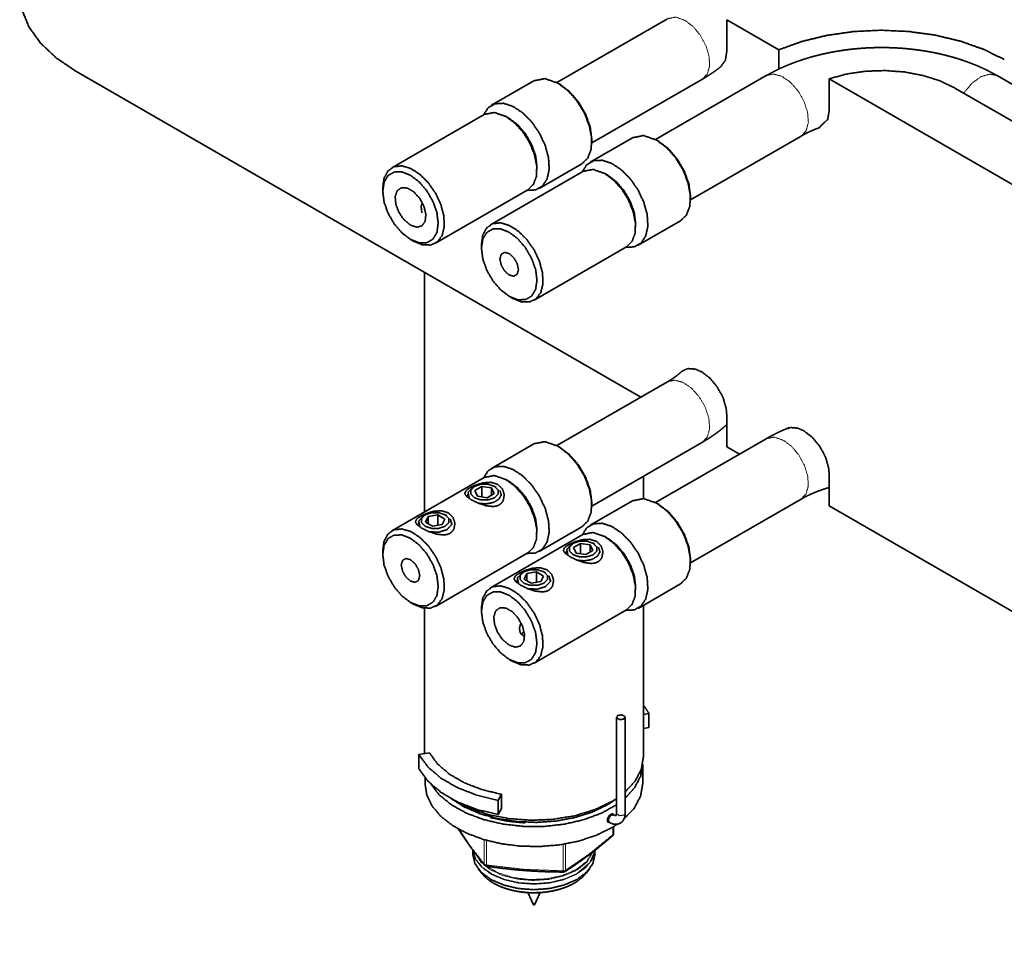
# Model space of a CAD drawing. Header units: millimetres. Extents: x 0 to 1189, y 0 to 841.
# Tile 37 of 84: x 387 to 444, y 388 to 441. Entities that reach past the tile are written whole.
import ezdxf

# ---------------------------------------------------------------- set-up
doc = ezdxf.new("R2010")
doc.units = ezdxf.units.MM
doc.layers.add('1', color=7, linetype='Continuous')

msp = doc.modelspace()

# ---------------------------------------------------------------- linework, layer by layer
at = {"layer": '1', "color": 3, "linetype": 'Continuous', "lineweight": 35}
for p, q in [((424.597, 441.485), (418.251, 437.821)), ((420.251, 434.357), (426.597, 438.021)), ((430.254, 438.219), (423.908, 434.555)), ((470.308, 422.731), (443.483, 438.219)), ((425.908, 431.091), (432.254, 434.755)), ((410.656, 426.938), (410.656, 413.193)), ((424.597, 420.664), (418.251, 417)), ((420.251, 413.536), (426.597, 417.2)), ((430.254, 417.398), (423.908, 413.734)), ((423.206, 413.963), (423.206, 415.242)), ((425.908, 410.27), (432.254, 413.934)), ((410.656, 407.677), (410.656, 399.337)), ((423.206, 399.135), (423.206, 407.845)), ((423.206, 401.587), (423.52, 401.643)), ((423.52, 401.643), (423.52, 400.826)), ((423.206, 400.77), (423.52, 400.826)), ((410.341, 399.28), (410.938, 399.387)), ((410.341, 399.28), (410.341, 398.464)), ((423.168, 397.604), (423.168, 398.739)), ((410.693, 397.942), (410.693, 397.604)), ((415.07, 397.002), (414.885, 396.657)), ((415.07, 397.002), (415.07, 396.185)), ((414.885, 396.657), (414.885, 395.841)), ((414.443, 395.707), (414.443, 395.666)), ((415.07, 396.185), (414.885, 395.841)), ((416.418, 395.405), (416.418, 395.361)), ((416.418, 395.361), (416.424, 395.404))]:
    msp.add_line(p, q, dxfattribs=at)
at = {"layer": '1', "color": 95, "linetype": 'Continuous', "lineweight": 35}
for p, q in [((430.973, 439.703), (427.986, 441.428)), ((427.986, 439.591), (427.986, 441.428)), ((430.973, 439.703), (430.973, 438.594)), ((423.059, 419.777), (390.675, 438.474)), ((478.697, 412.149), (433.856, 438.038)), ((433.856, 438.038), (433.856, 436.201)), ((467.894, 422.02), (441.069, 437.508)), ((427.986, 418.77), (427.986, 416.933)), ((428.717, 416.511), (427.986, 416.933)), ((433.856, 413.543), (433.856, 415.381)), ((478.697, 387.655), (433.856, 413.543))]:
    msp.add_line(p, q, dxfattribs=at)
at = {"layer": '1', "color": 7, "linetype": 'Continuous', "lineweight": 35}
for p, q in [((416.932, 437.925), (414.492, 436.517)), ((418.413, 437.728), (418.307, 437.789)), ((422.589, 434.659), (420.149, 433.251)), ((420.251, 434.421), (420.251, 434.544)), ((424.07, 434.462), (423.964, 434.523)), ((417.242, 431.754), (419.682, 433.162)), ((425.908, 431.155), (425.908, 431.278)), ((422.899, 428.488), (425.339, 429.896)), ((416.932, 417.105), (414.492, 415.696)), ((418.413, 416.907), (418.307, 416.969)), ((422.589, 413.839), (420.149, 412.43)), ((420.251, 413.601), (420.251, 413.723)), ((424.07, 413.641), (423.964, 413.703)), ((417.242, 410.933), (419.682, 412.342)), ((425.908, 410.335), (425.908, 410.457)), ((422.899, 407.667), (425.339, 409.076))]:
    msp.add_line(p, q, dxfattribs=at)
at = {"layer": '1', "color": 2, "linetype": 'Continuous', "lineweight": 35}
for p, q in [((414.087, 435.994), (408.784, 432.932)), ((415.514, 435.768), (415.337, 435.871)), ((417.105, 432.809), (417.105, 433.013)), ((419.744, 432.728), (414.441, 429.667)), ((421.171, 432.502), (420.994, 432.605)), ((408.266, 431.788), (408.266, 431.584)), ((411.284, 428.602), (416.587, 431.664)), ((422.762, 429.543), (422.762, 429.747)), ((409.857, 428.828), (410.034, 428.726)), ((413.923, 428.522), (413.923, 428.318)), ((416.941, 425.336), (422.244, 428.398)), ((415.514, 425.562), (415.691, 425.46)), ((414.087, 415.174), (408.784, 412.112)), ((415.514, 414.948), (415.337, 415.05)), ((417.105, 411.988), (417.105, 412.192)), ((419.744, 411.908), (414.441, 408.846)), ((421.171, 411.682), (420.994, 411.784)), ((408.266, 410.967), (408.266, 410.763)), ((411.284, 407.782), (416.587, 410.844)), ((422.762, 408.722), (422.762, 408.926)), ((409.857, 408.008), (410.034, 407.906)), ((413.923, 407.701), (413.923, 407.497)), ((416.941, 404.516), (422.244, 407.578)), ((415.514, 404.742), (415.691, 404.64)), ((421.488, 394.734), (421.488, 395.145)), ((413.431, 393.802), (413.431, 393.554)), ((420.431, 393.554), (420.431, 393.786)), ((413.736, 392.729), (413.92, 392.491)), ((419.941, 392.491), (420.126, 392.729)), ((416.578, 391.367), (416.899, 390.671)), ((416.962, 390.671), (417.283, 391.366))]:
    msp.add_line(p, q, dxfattribs=at)
at = {"layer": '1', "color": 214, "linetype": 'Continuous', "lineweight": 35}
for p, q in [((410.646, 430.669), (410.646, 430.665)), ((413.53, 414.664), (413.421, 414.601)), ((413.95, 414.657), (413.542, 414.422)), ((413.542, 414.422), (413.691, 414.1)), ((413.95, 414.06), (413.95, 414.657)), ((414.508, 414.571), (413.95, 414.657)), ((414.657, 414.249), (414.508, 414.571)), ((414.508, 414.163), (414.508, 414.571)), ((414.764, 414.609), (414.669, 414.664)), ((413.14, 414.209), (413.14, 414.114)), ((413.691, 414.1), (414.249, 414.013)), ((414.249, 414.013), (414.657, 414.249)), ((415.059, 414.114), (415.059, 414.209)), ((410.702, 413.031), (410.593, 412.968)), ((410.863, 412.938), (410.714, 412.616)), ((410.714, 412.616), (411.122, 412.38)), ((411.421, 413.024), (410.863, 412.938)), ((410.863, 412.53), (410.863, 412.938)), ((411.421, 412.427), (411.421, 413.024)), ((411.829, 412.789), (411.421, 413.024)), ((411.679, 412.467), (411.829, 412.789)), ((411.936, 412.976), (411.84, 413.031)), ((410.312, 412.576), (410.312, 412.481)), ((411.122, 412.38), (411.679, 412.467)), ((412.231, 412.481), (412.231, 412.576)), ((418.797, 410.943), (418.797, 410.848)), ((419.187, 411.398), (419.078, 411.335)), ((419.607, 411.391), (419.199, 411.156)), ((419.199, 411.156), (419.348, 410.834)), ((420.165, 411.305), (419.607, 411.391)), ((419.607, 410.794), (419.607, 411.391)), ((419.906, 410.747), (420.314, 410.983)), ((420.314, 410.983), (420.165, 411.305)), ((420.165, 410.897), (420.165, 411.305)), ((420.421, 411.343), (420.326, 411.398)), ((420.716, 410.848), (420.716, 410.943)), ((419.348, 410.834), (419.906, 410.747)), ((415.969, 409.31), (415.969, 409.215)), ((416.359, 409.765), (416.25, 409.702)), ((416.52, 409.672), (416.37, 409.35)), ((416.37, 409.35), (416.779, 409.114)), ((417.077, 409.758), (416.52, 409.672)), ((416.52, 409.264), (416.52, 409.672)), ((417.486, 409.523), (417.077, 409.758)), ((417.077, 409.161), (417.077, 409.758)), ((417.336, 409.201), (417.486, 409.523)), ((417.593, 409.71), (417.497, 409.765)), ((417.888, 409.215), (417.888, 409.31)), ((416.779, 409.114), (417.336, 409.201))]:
    msp.add_line(p, q, dxfattribs=at)
at = {"layer": '1', "color": 192, "linetype": 'Continuous', "lineweight": 35}
for p, q in [((421.662, 401.423), (421.662, 395.912)), ((422.162, 395.912), (422.162, 401.423)), ((421.507, 395.822), (421.411, 395.877)), ((421.156, 395.447), (421.257, 395.389))]:
    msp.add_line(p, q, dxfattribs=at)
at = {"layer": '1', "color": 253, "linetype": 'Continuous', "lineweight": 13}
for p, q in [((421.457, 394.682), (421.457, 395.126)), ((414.085, 393.001), (414.085, 394.399)), ((414.204, 394.365), (414.204, 392.948)), ((418.611, 392.613), (418.611, 394.136)), ((418.75, 394.159), (418.75, 392.646))]:
    msp.add_line(p, q, dxfattribs=at)
at = {"layer": '1', "color": 2, "linetype": 'Continuous', "lineweight": 35}
for centre, start, end in [((421.338, 394.734), 311.0308, 0), ((414.223, 393.034), 219.6505, 261.5383), ((418.631, 392.699), 269.7966, 300), ((418.631, 392.699), 300, 302.3671)]:
    msp.add_arc(centre, 0.15, start, end, dxfattribs=at)
at = {"layer": '1', "color": 95, "linetype": 'Continuous', "lineweight": 35}
for points, knots in [([(390.675, 438.474), (389.554, 439.232), (388.653, 440.081), (387.992, 441.002), (387.589, 441.971), (387.454, 442.965)], [0, 0, 0.234207, 0.448677, 0.644807, 0.826449, 1, 1]), ([(443.897, 439.141), (442.705, 439.728), (441.368, 440.2), (439.919, 440.544), (438.395, 440.753), (436.832, 440.821), (435.27, 440.747), (433.748, 440.531), (432.304, 440.181), (430.973, 439.703)], [0, 0, 0.099609, 0.205896, 0.317535, 0.432897, 0.550144, 0.667346, 0.782573, 0.894, 1, 1]), ([(427.986, 439.591), (427.906, 439.101), (427.651, 438.745)], [0, 0, 0.531261, 1, 1]), ([(441.069, 437.508), (440.209, 437.918), (439.231, 438.229), (438.17, 438.429), (437.063, 438.51), (435.949, 438.471), (434.867, 438.312), (433.856, 438.038)], [0, 0, 0.12836, 0.266563, 0.412015, 0.561549, 0.7117, 0.858953, 1, 1]), ([(433.856, 436.201), (433.777, 435.718), (433.322, 435.271)], [0, 0, 0.434322, 1, 1]), ([(425.39, 421.233), (425.406, 421.257), (425.756, 421.42), (426.202, 421.384), (426.551, 421.231), (427.032, 420.86), (427.458, 420.34), (427.778, 419.738), (427.955, 419.125), (427.986, 418.77)], [0, 0, 0.006804, 0.098808, 0.205327, 0.296107, 0.440804, 0.600884, 0.763217, 0.915053, 1, 1]), ([(431.478, 417.969), (431.632, 418.039), (432.073, 417.998), (432.407, 417.85), (432.894, 417.473), (433.325, 416.948), (433.651, 416.334), (433.828, 415.715), (433.856, 415.381)], [0, 0, 0.043019, 0.155121, 0.247806, 0.403626, 0.575868, 0.751821, 0.915051, 1, 1])]:
    msp.add_open_spline(points, degree=1, knots=knots, dxfattribs=at)
at = {"layer": '1', "color": 253, "linetype": 'Continuous', "lineweight": 13}
for points, knots in [([(425.597, 441.386), (425.056, 441.574), (424.597, 441.485)], [0, 0, 0.550759, 1, 1]), ([(426.597, 438.021), (426.871, 438.309), (427.002, 438.759), (426.976, 439.32), (426.795, 439.93), (426.479, 440.521), (426.064, 441.025), (425.597, 441.386)], [0, 0, 0.099949, 0.217787, 0.359137, 0.51915, 0.687442, 0.851538, 1, 1]), ([(430.254, 438.219), (430.656, 438.312), (431.131, 438.185), (431.62, 437.853), (432.065, 437.356), (432.412, 436.755), (432.62, 436.121), (432.663, 435.531), (432.536, 435.057), (432.254, 434.755)], [0, 0, 0.082274, 0.180124, 0.297918, 0.430801, 0.569183, 0.702069, 0.81987, 0.917728, 1, 1]), ([(443.483, 438.219), (443.053, 438.311), (442.545, 438.154), (442.03, 437.772), (441.575, 437.215)], [0, 0, 0.188573, 0.416282, 0.691733, 1, 1]), ([(424.597, 420.664), (425, 420.757), (425.474, 420.63), (425.963, 420.298), (426.408, 419.802), (426.756, 419.2), (426.963, 418.566), (427.006, 417.977), (426.879, 417.502), (426.597, 417.2)], [0, 0, 0.082273, 0.180136, 0.297939, 0.430816, 0.5692, 0.702086, 0.819877, 0.917729, 1, 1]), ([(431.254, 417.299), (430.713, 417.487), (430.254, 417.398)], [0, 0, 0.55075, 1, 1]), ([(432.254, 413.934), (432.528, 414.222), (432.659, 414.672), (432.633, 415.234), (432.452, 415.844), (432.136, 416.434), (431.721, 416.938), (431.254, 417.299)], [0, 0, 0.099945, 0.217779, 0.359125, 0.519143, 0.68743, 0.851528, 1, 1]), ([(421.507, 395.822), (421.336, 395.776), (421.211, 395.56), (421.257, 395.389)], [0, 0, 0.292991, 0.707225, 1, 1]), ([(421.662, 395.912), (421.817, 395.778), (422.089, 395.81)], [0, 0, 0.426499, 1, 1]), ([(422.089, 395.81), (422.143, 395.856), (422.162, 395.912)], [0, 0, 0.550827, 1, 1]), ([(412.621, 395.019), (413.231, 394.106), (414.085, 393.001)], [0, 0, 0.440322, 1, 1]), ([(418.75, 392.646), (420.098, 393.574), (421.457, 394.682)], [0, 0, 0.482728, 1, 1]), ([(421.457, 394.682), (421.453, 394.646), (421.435, 394.62)], [0, 0, 0.538346, 1, 1]), ([(421.457, 394.682), (421.48, 394.707), (421.488, 394.734)], [0, 0, 0.539475, 1, 1]), ([(420.427, 393.776), (420.276, 393.27), (419.908, 392.803), (419.349, 392.404), (418.633, 392.099), (417.807, 391.908), (416.924, 391.844), (416.042, 391.91), (415.217, 392.102), (414.503, 392.409), (413.946, 392.809), (413.582, 393.277), (413.433, 393.784)], [0, 0, 0.061156, 0.130027, 0.209631, 0.299728, 0.397871, 0.500318, 0.602739, 0.700789, 0.790744, 0.870186, 0.93891, 1, 1]), ([(413.441, 393.783), (413.604, 393.277), (413.983, 392.812), (414.554, 392.417), (415.278, 392.118), (416.111, 391.935), (416.996, 391.879), (417.877, 391.954), (418.697, 392.155), (419.402, 392.469)], [0, 0, 0.077555, 0.165186, 0.266496, 0.380974, 0.505393, 0.634934, 0.764062, 0.887302, 1, 1]), ([(413.575, 393.602), (413.897, 393.108), (414.433, 392.681), (415.145, 392.35), (415.982, 392.139), (416.886, 392.062), (417.794, 392.125), (418.64, 392.324), (419.366, 392.644)], [0, 0, 0.092077, 0.199111, 0.321681, 0.456543, 0.598242, 0.740269, 0.876056, 1, 1]), ([(419.361, 392.689), (419.946, 393.14), (420.288, 393.668)], [0, 0, 0.54016, 1, 1]), ([(419.366, 392.644), (419.979, 393.125), (420.318, 393.689)], [0, 0, 0.542174, 1, 1]), ([(419.402, 392.469), (420.115, 393.065), (420.419, 393.768)], [0, 0, 0.548418, 1, 1]), ([(414.085, 393.001), (414.132, 392.965), (414.204, 392.948)], [0, 0, 0.44511, 1, 1]), ([(414.109, 392.937), (414.092, 392.966), (414.085, 393.001)], [0, 0, 0.490524, 1, 1]), ([(414.204, 392.948), (414.2, 392.902), (414.202, 392.886)], [0, 0, 0.736685, 1, 1]), ([(414.204, 392.948), (416.398, 392.695), (418.611, 392.613)], [0, 0, 0.499387, 1, 1]), ([(414.213, 392.877), (414.909, 392.487), (415.765, 392.226), (416.714, 392.112), (417.68, 392.156), (418.586, 392.353), (419.361, 392.689)], [0, 0, 0.147969, 0.314163, 0.491532, 0.671027, 0.843235, 1, 1]), ([(418.611, 392.613), (418.688, 392.618), (418.75, 392.646)], [0, 0, 0.533987, 1, 1]), ([(418.611, 392.613), (418.62, 392.565), (418.631, 392.548)], [0, 0, 0.706963, 1, 1]), ([(418.75, 392.646), (418.738, 392.601), (418.71, 392.571)], [0, 0, 0.529613, 1, 1]), ([(414.369, 392.069), (415.04, 391.708), (415.858, 391.468), (416.759, 391.367), (417.673, 391.413), (418.53, 391.603), (419.263, 391.922)], [0, 0, 0.149106, 0.315806, 0.493089, 0.672093, 0.843698, 1, 1]), ([(419.263, 391.922), (419.345, 391.971), (419.424, 392.022)], [0, 0, 0.504744, 1, 1])]:
    msp.add_open_spline(points, degree=1, knots=knots, dxfattribs=at)
at = {"layer": '1', "color": 3, "linetype": 'Continuous', "lineweight": 35}
for points, knots in [([(443.483, 438.219), (443.393, 438.27), (443.303, 438.32), (443.135, 438.41), (442.965, 438.497), (442.792, 438.582), (442.617, 438.664), (442.439, 438.743), (442.258, 438.82), (442.076, 438.893), (441.891, 438.964), (441.704, 439.033), (441.515, 439.098), (441.324, 439.161), (441.131, 439.221), (440.937, 439.278), (440.741, 439.332), (440.543, 439.384), (440.344, 439.433), (440.143, 439.479), (439.941, 439.522), (439.738, 439.562), (439.534, 439.6), (439.328, 439.634), (439.122, 439.666), (438.915, 439.695), (438.707, 439.721), (438.498, 439.745), (438.289, 439.765), (438.079, 439.783), (437.869, 439.798), (437.658, 439.81), (437.447, 439.819), (437.235, 439.825), (437.024, 439.829), (436.812, 439.83), (436.601, 439.827), (436.389, 439.822), (436.178, 439.815), (435.967, 439.804), (435.757, 439.79), (435.547, 439.774), (435.337, 439.755), (435.128, 439.733), (434.92, 439.708), (434.712, 439.68), (434.506, 439.65), (434.3, 439.616), (434.095, 439.58), (433.891, 439.541), (433.689, 439.499), (433.488, 439.455), (433.288, 439.407), (433.089, 439.357), (432.893, 439.304), (432.697, 439.248), (432.504, 439.189), (432.311, 439.128), (432.121, 439.064), (431.933, 438.997), (431.747, 438.927), (431.563, 438.854), (431.381, 438.779), (431.201, 438.7), (431.024, 438.619), (430.849, 438.536), (430.676, 438.449), (430.506, 438.36), (430.339, 438.268), (430.297, 438.243), (430.254, 438.219)], [0, 0, 0.00749, 0.015005, 0.028815, 0.042711, 0.056688, 0.070756, 0.084902, 0.099135, 0.113443, 0.127833, 0.142287, 0.156825, 0.171417, 0.186087, 0.200806, 0.215599, 0.230437, 0.245343, 0.260285, 0.27529, 0.290327, 0.305422, 0.320544, 0.335713, 0.350906, 0.36614, 0.381392, 0.396679, 0.41198, 0.427304, 0.442639, 0.45799, 0.473346, 0.48871, 0.504077, 0.519442, 0.534804, 0.550155, 0.565499, 0.580823, 0.596137, 0.611421, 0.626692, 0.641926, 0.657138, 0.672311, 0.687455, 0.702551, 0.71762, 0.73263, 0.747608, 0.762522, 0.777401, 0.792212, 0.806979, 0.821675, 0.836325, 0.850894, 0.86542, 0.87986, 0.894249, 0.908553, 0.922801, 0.936958, 0.951055, 0.965064, 0.979003, 0.992854, 0.996431, 1, 1]), ([(426.597, 438.021), (426.686, 438.073), (426.774, 438.126), (426.933, 438.225), (427.089, 438.326), (427.242, 438.43), (427.392, 438.537), (427.661, 438.742)], [0, 0, 0.080067, 0.159849, 0.305609, 0.450439, 0.594375, 0.737424, 1, 1]), ([(432.254, 434.755), (432.306, 434.785), (432.359, 434.814), (432.463, 434.87), (432.57, 434.925), (432.681, 434.979), (432.795, 435.032), (432.913, 435.083), (433.034, 435.134), (433.158, 435.184), (433.284, 435.232), (433.333, 435.249)], [0, 0, 0.050489, 0.101573, 0.200745, 0.302075, 0.405833, 0.511606, 0.619762, 0.729805, 0.842196, 0.956305, 1, 1]), ([(425.396, 421.248), (425.294, 421.155), (425.226, 421.097), (425.154, 421.039), (425.078, 420.98), (424.999, 420.922), (424.915, 420.864), (424.828, 420.806), (424.742, 420.751), (424.653, 420.697), (424.625, 420.681), (424.597, 420.664)], [0, 0, 0.139671, 0.22983, 0.323193, 0.41961, 0.519074, 0.621608, 0.727111, 0.829911, 0.935244, 0.967507, 1, 1]), ([(426.597, 417.2), (426.686, 417.252), (426.774, 417.305), (426.933, 417.404), (427.089, 417.505), (427.242, 417.61), (427.392, 417.717), (427.538, 417.826), (427.681, 417.938), (427.82, 418.052), (427.955, 418.169), (427.986, 418.196)], [0, 0, 0.060125, 0.12006, 0.229526, 0.338305, 0.446427, 0.553855, 0.660393, 0.766299, 0.871183, 0.975478, 1, 1]), ([(431.545, 418.026), (431.381, 417.958), (431.201, 417.88), (431.024, 417.799), (430.849, 417.715), (430.676, 417.628), (430.506, 417.539), (430.339, 417.447), (430.297, 417.423), (430.254, 417.398)], [0, 0, 0.123472, 0.26003, 0.395733, 0.530857, 0.665125, 0.798739, 0.931502, 0.965778, 1, 1]), ([(432.254, 413.934), (432.306, 413.964), (432.359, 413.994), (432.463, 414.049), (432.57, 414.104), (432.681, 414.158), (432.795, 414.211), (432.913, 414.263), (433.034, 414.313), (433.158, 414.363), (433.284, 414.411), (433.415, 414.458), (433.547, 414.503), (433.683, 414.547), (433.821, 414.589), (433.856, 414.599)], [0, 0, 0.034527, 0.069472, 0.137291, 0.206574, 0.277528, 0.349861, 0.423833, 0.499085, 0.575935, 0.653976, 0.733517, 0.814166, 0.896224, 0.979286, 1, 1]), ([(423.52, 401.643), (423.376, 401.884), (423.206, 402.118)], [0, 0, 0.491534, 1, 1]), ([(414.885, 396.657), (413.654, 396.956), (412.546, 397.385), (411.603, 397.93), (410.858, 398.57), (410.341, 399.28)], [0, 0, 0.234282, 0.454153, 0.655799, 0.837402, 1, 1]), ([(410.938, 399.387), (411.408, 398.741), (412.085, 398.16), (412.943, 397.664), (413.951, 397.273), (415.07, 397.002)], [0, 0, 0.162596, 0.344201, 0.545846, 0.765717, 1, 1]), ([(422.162, 397.135), (422.735, 397.758), (423.087, 398.433), (423.206, 399.135)], [0, 0, 0.364715, 0.693063, 1, 1]), ([(423.168, 398.739), (423.052, 398.055), (422.712, 397.396), (422.162, 396.786)], [0, 0, 0.307561, 0.636054, 1, 1]), ([(414.885, 395.841), (413.654, 396.139), (412.546, 396.569), (411.603, 397.114), (410.858, 397.753), (410.341, 398.464)], [0, 0, 0.234284, 0.454156, 0.655803, 0.837408, 1, 1]), ([(410.693, 397.604), (410.795, 396.955), (411.099, 396.327), (411.593, 395.741), (412.262, 395.216), (413.084, 394.769), (414.032, 394.415), (415.075, 394.166), (416.179, 394.029), (417.307, 394.009), (418.423, 394.107), (419.491, 394.32), (420.474, 394.64), (421.341, 395.057)], [0, 0, 0.052834, 0.108891, 0.17053, 0.238907, 0.314133, 0.395497, 0.481724, 0.57115, 0.661896, 0.751976, 0.839469, 0.92262, 1, 1]), ([(421.662, 396.4), (420.804, 395.924), (419.805, 395.551), (418.701, 395.294), (417.533, 395.163), (416.343, 395.162), (415.174, 395.292), (414.069, 395.547), (413.068, 395.919), (412.208, 396.394), (411.52, 396.955), (411.029, 397.581)], [0, 0, 0.084673, 0.176703, 0.274483, 0.375914, 0.478605, 0.580064, 0.677902, 0.770011, 0.854779, 0.931356, 1, 1]), ([(422.104, 395.592), (422.688, 396.218), (423.047, 396.897), (423.168, 397.604)], [0, 0, 0.365325, 0.69362, 1, 1]), ([(412.189, 396.751), (412.952, 396.272), (413.858, 395.885), (414.875, 395.603), (415.965, 395.437), (417.09, 395.393), (418.209, 395.472), (419.282, 395.671), (420.271, 395.984), (421.14, 396.399)], [0, 0, 0.09605, 0.201074, 0.313475, 0.430992, 0.550956, 0.670515, 0.786848, 0.897379, 1, 1]), ([(412.283, 396.701), (413.225, 396.211), (414.319, 395.841), (415.52, 395.605), (416.778, 395.513), (418.042, 395.569), (419.261, 395.771), (420.385, 396.11), (421.368, 396.573)], [0, 0, 0.112245, 0.234281, 0.363564, 0.49687, 0.630606, 0.761172, 0.885219, 1, 1]), ([(421.14, 396.399), (421.411, 396.566), (421.663, 396.744)], [0, 0, 0.508829, 1, 1]), ([(421.368, 396.573), (421.518, 396.663), (421.662, 396.755)], [0, 0, 0.504399, 1, 1]), ([(421.517, 395.817), (421.513, 395.83), (421.476, 395.869), (421.424, 395.88), (421.362, 395.864), (421.297, 395.822), (421.235, 395.759), (421.186, 395.681), (421.153, 395.597), (421.143, 395.517), (421.155, 395.449), (421.188, 395.402), (421.269, 395.383)], [0, 0, 0.017032, 0.081623, 0.146452, 0.224378, 0.318815, 0.425751, 0.537823, 0.646608, 0.744875, 0.82844, 0.899103, 1, 1]), ([(414.443, 395.666), (415.407, 395.464), (416.418, 395.361)], [0, 0, 0.492389, 1, 1]), ([(421.341, 395.057), (421.528, 395.17), (421.706, 395.287)], [0, 0, 0.505699, 1, 1])]:
    msp.add_open_spline(points, degree=1, knots=knots, dxfattribs=at)
at = {"layer": '1', "color": 7, "linetype": 'Continuous', "lineweight": 35}
for points, knots in [([(418.307, 437.789), (417.563, 438.048), (416.932, 437.925)], [0, 0, 0.550746, 1, 1]), ([(419.682, 433.162), (420.022, 433.495), (420.214, 434.005), (420.242, 434.647), (420.103, 435.366), (419.81, 436.101), (419.387, 436.787), (418.871, 437.367), (418.307, 437.789)], [0, 0, 0.086937, 0.186406, 0.303794, 0.437612, 0.582115, 0.729429, 0.87118, 1, 1]), ([(418.413, 437.728), (418.981, 437.296), (419.494, 436.699), (419.9, 435.994), (420.161, 435.252), (420.251, 434.544)], [0, 0, 0.18706, 0.393384, 0.606617, 0.812944, 1, 1]), ([(414.045, 435.97), (414.309, 436.379), (414.701, 436.605), (415.187, 436.632), (415.728, 436.456), (416.28, 436.091), (416.799, 435.569), (417.242, 434.929), (417.574, 434.226), (417.768, 433.515), (417.807, 432.854), (417.689, 432.298), (417.423, 431.89), (417.031, 431.665), (416.545, 431.64)], [0, 0, 0.058381, 0.112582, 0.170911, 0.239119, 0.318439, 0.406752, 0.500001, 0.593247, 0.681561, 0.760883, 0.82909, 0.887418, 0.941619, 1, 1]), ([(417.105, 433.013), (417.027, 433.625), (416.801, 434.268), (416.449, 434.878), (416.005, 435.395), (415.514, 435.768)], [0, 0, 0.187056, 0.393386, 0.606615, 0.812939, 1, 1]), ([(423.964, 434.523), (423.22, 434.782), (422.589, 434.659)], [0, 0, 0.550749, 1, 1]), ([(425.339, 429.896), (425.679, 430.229), (425.871, 430.739), (425.899, 431.381), (425.76, 432.1), (425.467, 432.835), (425.044, 433.521), (424.528, 434.101), (423.964, 434.523)], [0, 0, 0.086932, 0.186404, 0.3038, 0.437613, 0.582114, 0.729433, 0.871179, 1, 1]), ([(424.07, 434.462), (424.638, 434.03), (425.15, 433.433), (425.557, 432.728), (425.818, 431.986), (425.908, 431.278)], [0, 0, 0.187066, 0.393389, 0.606616, 0.812946, 1, 1]), ([(419.701, 432.704), (419.966, 433.113), (420.358, 433.339), (420.843, 433.366), (421.385, 433.19), (421.937, 432.825), (422.456, 432.303), (422.899, 431.663), (423.231, 430.96), (423.425, 430.249), (423.464, 429.588), (423.346, 429.032), (423.08, 428.624), (422.688, 428.399), (422.202, 428.374)], [0, 0, 0.058381, 0.112582, 0.170907, 0.239119, 0.31844, 0.406753, 0.5, 0.593246, 0.681562, 0.760884, 0.82909, 0.887418, 0.941624, 1, 1]), ([(422.762, 429.747), (422.684, 430.359), (422.458, 431.002), (422.106, 431.612), (421.662, 432.129), (421.171, 432.502)], [0, 0, 0.187068, 0.393381, 0.606608, 0.812931, 1, 1]), ([(418.307, 416.969), (417.563, 417.227), (416.932, 417.105)], [0, 0, 0.550762, 1, 1]), ([(419.682, 412.342), (420.022, 412.675), (420.214, 413.184), (420.242, 413.826), (420.103, 414.545), (419.81, 415.28), (419.387, 415.966), (418.871, 416.546), (418.307, 416.969)], [0, 0, 0.086937, 0.186406, 0.303801, 0.437612, 0.582122, 0.729429, 0.87118, 1, 1]), ([(418.413, 416.907), (418.981, 416.475), (419.494, 415.878), (419.9, 415.174), (420.161, 414.431), (420.251, 413.723)], [0, 0, 0.187065, 0.393388, 0.60661, 0.812934, 1, 1]), ([(414.045, 415.149), (414.309, 415.558), (414.701, 415.785), (415.187, 415.811), (415.728, 415.635), (416.28, 415.271), (416.799, 414.748), (417.242, 414.109), (417.574, 413.405), (417.768, 412.694), (417.807, 412.034), (417.689, 411.477), (417.423, 411.069), (417.031, 410.844), (416.545, 410.819)], [0, 0, 0.058381, 0.112584, 0.170914, 0.239121, 0.318442, 0.406755, 0.500004, 0.59325, 0.68156, 0.760882, 0.829094, 0.887418, 0.941619, 1, 1]), ([(417.105, 412.192), (417.027, 412.805), (416.801, 413.447), (416.449, 414.057), (416.005, 414.574), (415.514, 414.948)], [0, 0, 0.187068, 0.393398, 0.606615, 0.81294, 1, 1]), ([(423.964, 413.703), (423.22, 413.961), (422.589, 413.839)], [0, 0, 0.550746, 1, 1]), ([(425.339, 409.076), (425.679, 409.409), (425.871, 409.918), (425.899, 410.56), (425.76, 411.279), (425.467, 412.014), (425.044, 412.7), (424.528, 413.28), (423.964, 413.703)], [0, 0, 0.086932, 0.186404, 0.3038, 0.43762, 0.582121, 0.729433, 0.87118, 1, 1]), ([(424.07, 413.641), (424.638, 413.21), (425.15, 412.612), (425.557, 411.908), (425.818, 411.165), (425.908, 410.457)], [0, 0, 0.187059, 0.39339, 0.606607, 0.812935, 1, 1]), ([(419.701, 411.883), (419.966, 412.292), (420.358, 412.519), (420.843, 412.545), (421.385, 412.369), (421.937, 412.005), (422.456, 411.482), (422.899, 410.843), (423.231, 410.139), (423.425, 409.428), (423.464, 408.768), (423.346, 408.211), (423.08, 407.804), (422.688, 407.578), (422.202, 407.553)], [0, 0, 0.058377, 0.112581, 0.170906, 0.239119, 0.318437, 0.406754, 0.499997, 0.593249, 0.68156, 0.760882, 0.829089, 0.887418, 0.941624, 1, 1]), ([(422.762, 408.926), (422.684, 409.539), (422.458, 410.181), (422.106, 410.791), (421.662, 411.308), (421.171, 411.682)], [0, 0, 0.187068, 0.393392, 0.606618, 0.812931, 1, 1])]:
    msp.add_open_spline(points, degree=1, knots=knots, dxfattribs=at)
at = {"layer": '1', "color": 2, "linetype": 'Continuous', "lineweight": 35}
for points, knots in [([(415.337, 435.871), (414.66, 436.106), (414.087, 435.994)], [0, 0, 0.550765, 1, 1]), ([(416.587, 431.664), (416.896, 431.967), (417.071, 432.43), (417.096, 433.014), (416.97, 433.668), (416.704, 434.335), (416.319, 434.96), (415.85, 435.486), (415.337, 435.871)], [0, 0, 0.086936, 0.186409, 0.303802, 0.437618, 0.582121, 0.729438, 0.871177, 1, 1]), ([(415.514, 435.768), (416.005, 435.395), (416.449, 434.878), (416.801, 434.268), (417.027, 433.625), (417.105, 433.013)], [0, 0, 0.187061, 0.393385, 0.606614, 0.812944, 1, 1]), ([(408.266, 431.788), (408.342, 432.337), (408.564, 432.75), (408.912, 432.993), (409.357, 433.044), (409.86, 432.899), (410.379, 432.57), (410.867, 432.087), (411.284, 431.489), (411.593, 430.83), (411.768, 430.165), (411.793, 429.552), (411.667, 429.043), (411.4, 428.684), (411.016, 428.503), (410.547, 428.518), (410.034, 428.726)], [0, 0, 0.062246, 0.11498, 0.162702, 0.213045, 0.271904, 0.340863, 0.418135, 0.499997, 0.581861, 0.659134, 0.728092, 0.786952, 0.837292, 0.885014, 0.93775, 1, 1]), ([(409.857, 432.502), (409.365, 432.696), (408.922, 432.692), (408.57, 432.488), (408.344, 432.107), (408.266, 431.584), (408.344, 430.971), (408.57, 430.329), (408.922, 429.719), (409.365, 429.202), (409.857, 428.828), (410.349, 428.634), (410.792, 428.639), (411.144, 428.842), (411.37, 429.224), (411.448, 429.747), (411.37, 430.359), (411.144, 431.002), (410.792, 431.612), (410.349, 432.129), (409.857, 432.502)], [0, 0, 0.046753, 0.08599, 0.121943, 0.16118, 0.207936, 0.262572, 0.322828, 0.385104, 0.445364, 0.499997, 0.546753, 0.58599, 0.621943, 0.661181, 0.707936, 0.762572, 0.822829, 0.885104, 0.945364, 1, 1]), ([(420.994, 432.605), (420.317, 432.84), (419.744, 432.728)], [0, 0, 0.550734, 1, 1]), ([(422.244, 428.398), (422.553, 428.701), (422.728, 429.164), (422.753, 429.748), (422.627, 430.402), (422.36, 431.069), (421.976, 431.694), (421.507, 432.22), (420.994, 432.605)], [0, 0, 0.08693, 0.1864, 0.303794, 0.437611, 0.582114, 0.729431, 0.871176, 1, 1]), ([(421.171, 432.502), (421.662, 432.129), (422.106, 431.612), (422.458, 431.002), (422.684, 430.359), (422.762, 429.747)], [0, 0, 0.187069, 0.393392, 0.606619, 0.812932, 1, 1]), ([(409.857, 429.645), (409.497, 429.941), (409.2, 430.362), (409.016, 430.835), (408.978, 431.28), (409.092, 431.618), (409.337, 431.791), (409.673, 431.77), (410.041, 431.558), (410.376, 431.191), (410.622, 430.734), (410.736, 430.265), (410.698, 429.865), (410.514, 429.603), (410.217, 429.525), (409.857, 429.645)], [0, 0, 0.07437, 0.156723, 0.237881, 0.309113, 0.366083, 0.414147, 0.467892, 0.535692, 0.615089, 0.698044, 0.775166, 0.839342, 0.89039, 0.939485, 1, 1]), ([(410.542, 430.911), (410.465, 430.735), (410.508, 430.345)], [0, 0, 0.32782, 1, 1]), ([(413.923, 428.522), (413.999, 429.071), (414.221, 429.484), (414.569, 429.727), (415.014, 429.778), (415.517, 429.633), (416.035, 429.304), (416.524, 428.821), (416.941, 428.223), (417.25, 427.564), (417.424, 426.899), (417.45, 426.286), (417.324, 425.777), (417.057, 425.418), (416.673, 425.237), (416.204, 425.252), (415.691, 425.46)], [0, 0, 0.062251, 0.114985, 0.162705, 0.213044, 0.271907, 0.340865, 0.418133, 0.499999, 0.581863, 0.659137, 0.728095, 0.786956, 0.837297, 0.885018, 0.93775, 1, 1]), ([(415.514, 429.236), (415.022, 429.43), (414.579, 429.426), (414.227, 429.222), (414.001, 428.841), (413.923, 428.318), (414.001, 427.705), (414.227, 427.063), (414.579, 426.453), (415.022, 425.936), (415.514, 425.562), (416.005, 425.368), (416.449, 425.373), (416.801, 425.576), (417.027, 425.958), (417.105, 426.481), (417.027, 427.093), (416.801, 427.736), (416.449, 428.346), (416.005, 428.863), (415.514, 429.236)], [0, 0, 0.046753, 0.085993, 0.121947, 0.161184, 0.20794, 0.262572, 0.322832, 0.385108, 0.44537, 0.500003, 0.546755, 0.585992, 0.621947, 0.661187, 0.707938, 0.762574, 0.822835, 0.885107, 0.945367, 1, 1]), ([(415.514, 428.012), (415.249, 428.083), (415.055, 427.971), (414.984, 427.706), (415.055, 427.358), (415.249, 427.022), (415.514, 426.787), (415.779, 426.716), (415.973, 426.828), (416.044, 427.093), (415.973, 427.44), (415.779, 427.777), (415.514, 428.012)], [0, 0, 0.07339, 0.133315, 0.206716, 0.301458, 0.405256, 0.500008, 0.573398, 0.633319, 0.706712, 0.801456, 0.905249, 1, 1]), ([(413.339, 413.897), (413.073, 414.084), (412.965, 414.25), (413.028, 414.407), (413.123, 414.49), (413.254, 414.574), (413.417, 414.66), (413.613, 414.745), (414.038, 414.87), (414.479, 414.895), (414.858, 414.775), (415.126, 414.518), (415.234, 414.181), (415.171, 413.847), (415.076, 413.705), (414.945, 413.6), (414.781, 413.534), (414.586, 413.508), (414.16, 413.56), (413.725, 413.708), (413.339, 413.897)], [0, 0, 0.05669, 0.091113, 0.12048, 0.142416, 0.169529, 0.201692, 0.238696, 0.315812, 0.39255, 0.461712, 0.526338, 0.587851, 0.646943, 0.676611, 0.705869, 0.736594, 0.770839, 0.845398, 0.925294, 1, 1]), ([(415.337, 415.05), (414.661, 415.285), (414.087, 415.174)], [0, 0, 0.550762, 1, 1]), ([(416.587, 410.843), (416.896, 411.146), (417.071, 411.609), (417.096, 412.193), (416.97, 412.847), (416.704, 413.515), (416.319, 414.139), (415.85, 414.666), (415.337, 415.05)], [0, 0, 0.08694, 0.186402, 0.303793, 0.437614, 0.582113, 0.729433, 0.87118, 1, 1]), ([(415.514, 414.948), (416.005, 414.574), (416.449, 414.057), (416.801, 413.447), (417.027, 412.805), (417.105, 412.192)], [0, 0, 0.18706, 0.393385, 0.606602, 0.812932, 1, 1]), ([(410.511, 412.264), (410.244, 412.451), (410.136, 412.617), (410.199, 412.774), (410.294, 412.857), (410.425, 412.941), (410.589, 413.027), (410.784, 413.112), (411.21, 413.237), (411.65, 413.262), (412.03, 413.142), (412.297, 412.885), (412.406, 412.548), (412.343, 412.214), (412.248, 412.073), (412.117, 411.967), (411.953, 411.901), (411.757, 411.875), (411.332, 411.927), (410.897, 412.075), (410.511, 412.264)], [0, 0, 0.056684, 0.091113, 0.120478, 0.142413, 0.169523, 0.201685, 0.23869, 0.315815, 0.392545, 0.461714, 0.526335, 0.587848, 0.64694, 0.676603, 0.705872, 0.736597, 0.770842, 0.845394, 0.925297, 1, 1]), ([(408.266, 410.967), (408.342, 411.516), (408.564, 411.929), (408.912, 412.172), (409.357, 412.223), (409.86, 412.078), (410.379, 411.75), (410.867, 411.266), (411.284, 410.668), (411.593, 410.009), (411.768, 409.344), (411.793, 408.731), (411.667, 408.223), (411.4, 407.863), (411.016, 407.682), (410.547, 407.697), (410.034, 407.906)], [0, 0, 0.06225, 0.114983, 0.162705, 0.213048, 0.271906, 0.340865, 0.418136, 0.500001, 0.581865, 0.659133, 0.72809, 0.78695, 0.83729, 0.885013, 0.937748, 1, 1]), ([(409.857, 411.682), (409.365, 411.876), (408.922, 411.871), (408.57, 411.668), (408.344, 411.286), (408.266, 410.763), (408.344, 410.151), (408.57, 409.508), (408.922, 408.898), (409.365, 408.381), (409.857, 408.008), (410.349, 407.814), (410.792, 407.819), (411.144, 408.022), (411.37, 408.403), (411.448, 408.926), (411.37, 409.539), (411.144, 410.181), (410.792, 410.791), (410.349, 411.308), (409.857, 411.682)], [0, 0, 0.046754, 0.085991, 0.121946, 0.161183, 0.207939, 0.262571, 0.322831, 0.385106, 0.445366, 0.499999, 0.546755, 0.585992, 0.621947, 0.661184, 0.707936, 0.762572, 0.822832, 0.885107, 0.945364, 1, 1]), ([(418.996, 410.631), (418.73, 410.818), (418.622, 410.984), (418.685, 411.141), (418.78, 411.224), (418.911, 411.308), (419.074, 411.394), (419.27, 411.479), (419.695, 411.604), (420.135, 411.629), (420.515, 411.509), (420.782, 411.252), (420.891, 410.915), (420.828, 410.581), (420.733, 410.439), (420.602, 410.334), (420.438, 410.268), (420.243, 410.242), (419.817, 410.294), (419.382, 410.442), (418.996, 410.631)], [0, 0, 0.056684, 0.091107, 0.120472, 0.142412, 0.169528, 0.201684, 0.238695, 0.315811, 0.392541, 0.46171, 0.526326, 0.587842, 0.646942, 0.676605, 0.705869, 0.736595, 0.770839, 0.845391, 0.925294, 1, 1]), ([(420.994, 411.784), (420.317, 412.019), (419.744, 411.908)], [0, 0, 0.550731, 1, 1]), ([(422.244, 407.577), (422.553, 407.88), (422.728, 408.343), (422.753, 408.927), (422.627, 409.581), (422.36, 410.249), (421.976, 410.873), (421.507, 411.4), (420.994, 411.784)], [0, 0, 0.086934, 0.186399, 0.303789, 0.437608, 0.582107, 0.729427, 0.871174, 1, 1]), ([(421.171, 411.682), (421.662, 411.308), (422.106, 410.791), (422.458, 410.181), (422.684, 409.539), (422.762, 408.926)], [0, 0, 0.187069, 0.393382, 0.606608, 0.812932, 1, 1]), ([(409.857, 410.457), (409.592, 410.528), (409.398, 410.416), (409.327, 410.151), (409.398, 409.804), (409.592, 409.467), (409.857, 409.232), (410.122, 409.161), (410.316, 409.273), (410.387, 409.539), (410.316, 409.886), (410.122, 410.222), (409.857, 410.457)], [0, 0, 0.073392, 0.133313, 0.206705, 0.301459, 0.405242, 0.499992, 0.573385, 0.633315, 0.706707, 0.801461, 0.90525, 1, 1]), ([(416.168, 408.998), (415.901, 409.185), (415.793, 409.351), (415.856, 409.508), (415.951, 409.591), (416.082, 409.675), (416.246, 409.761), (416.441, 409.846), (416.866, 409.971), (417.307, 409.996), (417.686, 409.876), (417.954, 409.619), (418.063, 409.282), (418, 408.948), (417.905, 408.807), (417.773, 408.701), (417.61, 408.635), (417.414, 408.609), (416.989, 408.661), (416.554, 408.809), (416.168, 408.998)], [0, 0, 0.056684, 0.091107, 0.120475, 0.142405, 0.169521, 0.201683, 0.238691, 0.315807, 0.392538, 0.461707, 0.526328, 0.587844, 0.646937, 0.676601, 0.705869, 0.736588, 0.770839, 0.845391, 0.925287, 1, 1]), ([(413.923, 407.701), (413.999, 408.25), (414.221, 408.663), (414.569, 408.906), (415.014, 408.957), (415.517, 408.812), (416.035, 408.484), (416.524, 408), (416.941, 407.402), (417.25, 406.743), (417.424, 406.078), (417.45, 405.465), (417.324, 404.957), (417.057, 404.597), (416.673, 404.417), (416.204, 404.431), (415.691, 404.64)], [0, 0, 0.062251, 0.114985, 0.162707, 0.213046, 0.271908, 0.340864, 0.418135, 0.500001, 0.581865, 0.659134, 0.728092, 0.786953, 0.837293, 0.885017, 0.937748, 1, 1]), ([(415.514, 408.416), (415.022, 408.61), (414.579, 408.605), (414.227, 408.402), (414.001, 408.02), (413.923, 407.497), (414.001, 406.885), (414.227, 406.242), (414.579, 405.632), (415.022, 405.115), (415.514, 404.742), (416.005, 404.548), (416.449, 404.553), (416.801, 404.756), (417.027, 405.137), (417.105, 405.66), (417.027, 406.273), (416.801, 406.915), (416.449, 407.525), (416.005, 408.042), (415.514, 408.416)], [0, 0, 0.046753, 0.085993, 0.121948, 0.161186, 0.207938, 0.262574, 0.322834, 0.385106, 0.445368, 0.500001, 0.546754, 0.585991, 0.621944, 0.661183, 0.707939, 0.762571, 0.822832, 0.885107, 0.945367, 1, 1]), ([(415.514, 405.558), (415.154, 405.854), (414.857, 406.275), (414.673, 406.749), (414.635, 407.193), (414.748, 407.531), (414.994, 407.704), (415.33, 407.683), (415.698, 407.471), (416.033, 407.104), (416.279, 406.647), (416.393, 406.178), (416.354, 405.778), (416.171, 405.517), (415.873, 405.439), (415.514, 405.558)], [0, 0, 0.07437, 0.156727, 0.237879, 0.309111, 0.366085, 0.414154, 0.4679, 0.535694, 0.615091, 0.698052, 0.775166, 0.839341, 0.89039, 0.939491, 1, 1]), ([(416.199, 406.813), (416.145, 406.72), (416.103, 406.512), (416.147, 406.265), (416.394, 406.022)], [0, 0, 0.117089, 0.348383, 0.622517, 1, 1]), ([(416.191, 406.181), (416.26, 406.245), (416.345, 406.303)], [0, 0, 0.477723, 1, 1]), ([(416.345, 406.303), (416.359, 406.311), (416.374, 406.319)], [0, 0, 0.497669, 1, 1]), ([(412.587, 395.025), (412.734, 394.801), (412.857, 394.615), (412.981, 394.433), (413.099, 394.263), (413.216, 394.096), (413.341, 393.923), (413.466, 393.753), (413.588, 393.591), (413.711, 393.431), (413.839, 393.268), (413.967, 393.108), (414.037, 393.021), (414.108, 392.936)], [0, 0, 0.103722, 0.189852, 0.275072, 0.355102, 0.434137, 0.51673, 0.598133, 0.67684, 0.754526, 0.834907, 0.914083, 0.957255, 1, 1]), ([(418.711, 392.569), (418.749, 392.593), (418.786, 392.616), (418.994, 392.751), (419.201, 392.89), (419.397, 393.023), (419.593, 393.16), (419.779, 393.293), (419.966, 393.43), (420.164, 393.578), (420.361, 393.73), (420.556, 393.884), (420.75, 394.04), (420.954, 394.208), (421.158, 394.379), (421.297, 394.498), (421.437, 394.619)], [0, 0, 0.01301, 0.02604, 0.098415, 0.171589, 0.241033, 0.310992, 0.378113, 0.445835, 0.518221, 0.591257, 0.663809, 0.736924, 0.814266, 0.892198, 0.945951, 1, 1]), ([(413.431, 393.554), (413.55, 393.031), (413.899, 392.544), (414.456, 392.125), (415.181, 391.804), (416.025, 391.602), (416.931, 391.533), (417.836, 391.602), (418.681, 391.804), (419.406, 392.125)], [0, 0, 0.076956, 0.162999, 0.262852, 0.376585, 0.501095, 0.631424, 0.761753, 0.886268, 1, 1]), ([(419.406, 392.125), (419.962, 392.544), (420.311, 393.031), (420.431, 393.554)], [0, 0, 0.379895, 0.70724, 1, 1]), ([(414.201, 392.883), (414.282, 392.871), (414.363, 392.859), (414.701, 392.812), (415.038, 392.769), (415.357, 392.732), (415.675, 392.697), (415.978, 392.668), (416.281, 392.642), (416.602, 392.617), (416.924, 392.597), (417.239, 392.581), (417.555, 392.567), (417.885, 392.557), (418.215, 392.55), (418.423, 392.547), (418.631, 392.546)], [0, 0, 0.018436, 0.03687, 0.113486, 0.190069, 0.262165, 0.334214, 0.40267, 0.471078, 0.543516, 0.615877, 0.686943, 0.757948, 0.832294, 0.906563, 0.953297, 1, 1]), ([(413.92, 392.491), (414.121, 392.272), (414.369, 392.069)], [0, 0, 0.481328, 1, 1]), ([(419.424, 392.022), (419.712, 392.245), (419.941, 392.491)], [0, 0, 0.520964, 1, 1]), ([(414.38, 392.06), (414.401, 392.045), (414.422, 392.03), (414.503, 391.975), (414.589, 391.924), (414.678, 391.874), (414.769, 391.826), (414.863, 391.78), (414.961, 391.736), (415.06, 391.694), (415.163, 391.654), (415.268, 391.617), (415.375, 391.582), (415.484, 391.55), (415.595, 391.52), (415.708, 391.492), (415.822, 391.467), (415.938, 391.444), (416.055, 391.424), (416.174, 391.406), (416.293, 391.391), (416.414, 391.379), (416.535, 391.369), (416.656, 391.362), (416.778, 391.357), (416.901, 391.355), (417.023, 391.356), (417.145, 391.359), (417.267, 391.365), (417.388, 391.374), (417.509, 391.385), (417.629, 391.399), (417.748, 391.415), (417.865, 391.434), (417.982, 391.455), (418.097, 391.479), (418.211, 391.506), (418.323, 391.535), (418.433, 391.566), (418.541, 391.6), (418.647, 391.636), (418.751, 391.674), (418.852, 391.715), (418.95, 391.758), (419.046, 391.803), (419.139, 391.85), (419.229, 391.899), (419.317, 391.949), (419.4, 392.003), (419.406, 392.008), (419.413, 392.012)], [0, 0, 0.004879, 0.009803, 0.028282, 0.047219, 0.066451, 0.085971, 0.105822, 0.125996, 0.146461, 0.16721, 0.188228, 0.209512, 0.231044, 0.252795, 0.274766, 0.296935, 0.319275, 0.341784, 0.364431, 0.387205, 0.410088, 0.433049, 0.456076, 0.47915, 0.502241, 0.525346, 0.548435, 0.571481, 0.594478, 0.617398, 0.640222, 0.662928, 0.685505, 0.707932, 0.730182, 0.752242, 0.774112, 0.795745, 0.817156, 0.838301, 0.859188, 0.879789, 0.900128, 0.920135, 0.939814, 0.959232, 0.978404, 0.997046, 0.998521, 1, 1]), ([(416.962, 390.671), (416.931, 390.657), (416.899, 390.671)], [0, 0, 0.499725, 1, 1])]:
    msp.add_open_spline(points, degree=1, knots=knots, dxfattribs=at)
at = {"layer": '1', "color": 214, "linetype": 'Continuous', "lineweight": 35}
for points, knots in [([(410.646, 430.665), (410.656, 430.6), (410.687, 430.537)], [0, 0, 0.484984, 1, 1]), ([(413.223, 413.984), (413.156, 414.31), (413.421, 414.601)], [0, 0, 0.458497, 1, 1]), ([(414.669, 414.007), (414.877, 414.215), (414.877, 414.456), (414.669, 414.664), (414.308, 414.784), (413.891, 414.784), (413.53, 414.664), (413.322, 414.456), (413.322, 414.215), (413.53, 414.007), (413.891, 413.887), (414.308, 413.887), (414.669, 414.007)], [0, 0, 0.073397, 0.133318, 0.206715, 0.301465, 0.405253, 0.500003, 0.5734, 0.633321, 0.706718, 0.801465, 0.905253, 1, 1]), ([(414.976, 414.434), (415.058, 414.178), (414.927, 413.928), (414.612, 413.741), (414.185, 413.657), (413.738, 413.696)], [0, 0, 0.149392, 0.305877, 0.509013, 0.751067, 1, 1]), ([(410.394, 412.351), (410.328, 412.677), (410.593, 412.968)], [0, 0, 0.458467, 1, 1]), ([(411.84, 412.374), (412.049, 412.582), (412.049, 412.823), (411.84, 413.031), (411.48, 413.151), (411.063, 413.151), (410.702, 413.031), (410.494, 412.823), (410.494, 412.582), (410.702, 412.374), (411.063, 412.254), (411.48, 412.254), (411.84, 412.374)], [0, 0, 0.073389, 0.13331, 0.206699, 0.301445, 0.405243, 0.499989, 0.573386, 0.633307, 0.706703, 0.801452, 0.90525, 1, 1]), ([(412.148, 412.801), (412.215, 412.475), (411.95, 412.185)], [0, 0, 0.458444, 1, 1]), ([(411.95, 412.185), (411.464, 412.034), (410.914, 412.062)], [0, 0, 0.480401, 1, 1]), ([(420.326, 410.741), (420.534, 410.949), (420.534, 411.19), (420.326, 411.398), (419.965, 411.518), (419.548, 411.518), (419.187, 411.398), (418.979, 411.19), (418.979, 410.949), (419.187, 410.741), (419.548, 410.621), (419.965, 410.621), (420.326, 410.741)], [0, 0, 0.073395, 0.133325, 0.206712, 0.30146, 0.405256, 0.500003, 0.573391, 0.633321, 0.706715, 0.80146, 0.905256, 1, 1]), ([(418.88, 410.718), (418.813, 411.044), (419.078, 411.335)], [0, 0, 0.458437, 1, 1]), ([(420.633, 411.168), (420.714, 410.912), (420.583, 410.662), (420.269, 410.475), (419.842, 410.392), (419.395, 410.43)], [0, 0, 0.149408, 0.305898, 0.509006, 0.751052, 1, 1]), ([(417.497, 409.108), (417.706, 409.316), (417.706, 409.557), (417.497, 409.765), (417.136, 409.885), (416.72, 409.885), (416.359, 409.765), (416.15, 409.557), (416.15, 409.316), (416.359, 409.108), (416.72, 408.988), (417.136, 408.988), (417.497, 409.108)], [0, 0, 0.073396, 0.133316, 0.206712, 0.301461, 0.405249, 0.500007, 0.573396, 0.633316, 0.706705, 0.801464, 0.905251, 1, 1]), ([(416.051, 409.085), (415.985, 409.411), (416.25, 409.702)], [0, 0, 0.458461, 1, 1]), ([(417.805, 409.535), (417.871, 409.209), (417.607, 408.919)], [0, 0, 0.45845, 1, 1]), ([(417.607, 408.919), (417.12, 408.768), (416.571, 408.796)], [0, 0, 0.480439, 1, 1])]:
    msp.add_open_spline(points, degree=1, knots=knots, dxfattribs=at)
at = {"layer": '1', "color": 192, "linetype": 'Continuous', "lineweight": 35}
for points, knots in [([(422.089, 401.321), (422.154, 401.46), (421.977, 401.562), (421.735, 401.525), (421.671, 401.386), (421.848, 401.284), (422.089, 401.321)], [0, 0, 0.127608, 0.297099, 0.499982, 0.627621, 0.797112, 1, 1]), ([(421.257, 395.389), (421.286, 395.373), (421.316, 395.358), (421.371, 395.333), (421.427, 395.314), (421.477, 395.3), (421.528, 395.29), (421.576, 395.285), (421.625, 395.283), (421.672, 395.286), (421.718, 395.292), (421.767, 395.304), (421.815, 395.32), (421.859, 395.34), (421.901, 395.364), (421.94, 395.391), (421.976, 395.422), (422.009, 395.456), (422.038, 395.493), (422.065, 395.532), (422.088, 395.574), (422.109, 395.619), (422.126, 395.666), (422.14, 395.716), (422.151, 395.768), (422.158, 395.823), (422.162, 395.88), (422.162, 395.896), (422.162, 395.912)], [0, 0, 0.025716, 0.05117, 0.097063, 0.14227, 0.181758, 0.220854, 0.258162, 0.295283, 0.330985, 0.366629, 0.405045, 0.443442, 0.480419, 0.517427, 0.553574, 0.589712, 0.625597, 0.661502, 0.69786, 0.734351, 0.772042, 0.809985, 0.849763, 0.890014, 0.932435, 0.975491, 0.987716, 1, 1]), ([(421.662, 395.912), (421.662, 395.896), (421.661, 395.881), (421.658, 395.856), (421.654, 395.835), (421.649, 395.818), (421.644, 395.804), (421.64, 395.795), (421.636, 395.789), (421.633, 395.786), (421.632, 395.785), (421.632, 395.785), (421.631, 395.785), (421.628, 395.784), (421.621, 395.783), (421.612, 395.784), (421.599, 395.785), (421.582, 395.789), (421.562, 395.796), (421.54, 395.805), (421.517, 395.816), (421.512, 395.819), (421.507, 395.822)], [0, 0, 0.05914, 0.114615, 0.20947, 0.29138, 0.359116, 0.412316, 0.452052, 0.47812, 0.493361, 0.499087, 0.499994, 0.503202, 0.515169, 0.540485, 0.575198, 0.623353, 0.689448, 0.770789, 0.857917, 0.956107, 0.977766, 1, 1])]:
    msp.add_open_spline(points, degree=1, knots=knots, dxfattribs=at)

doc.saveas('drawing.dxf')
